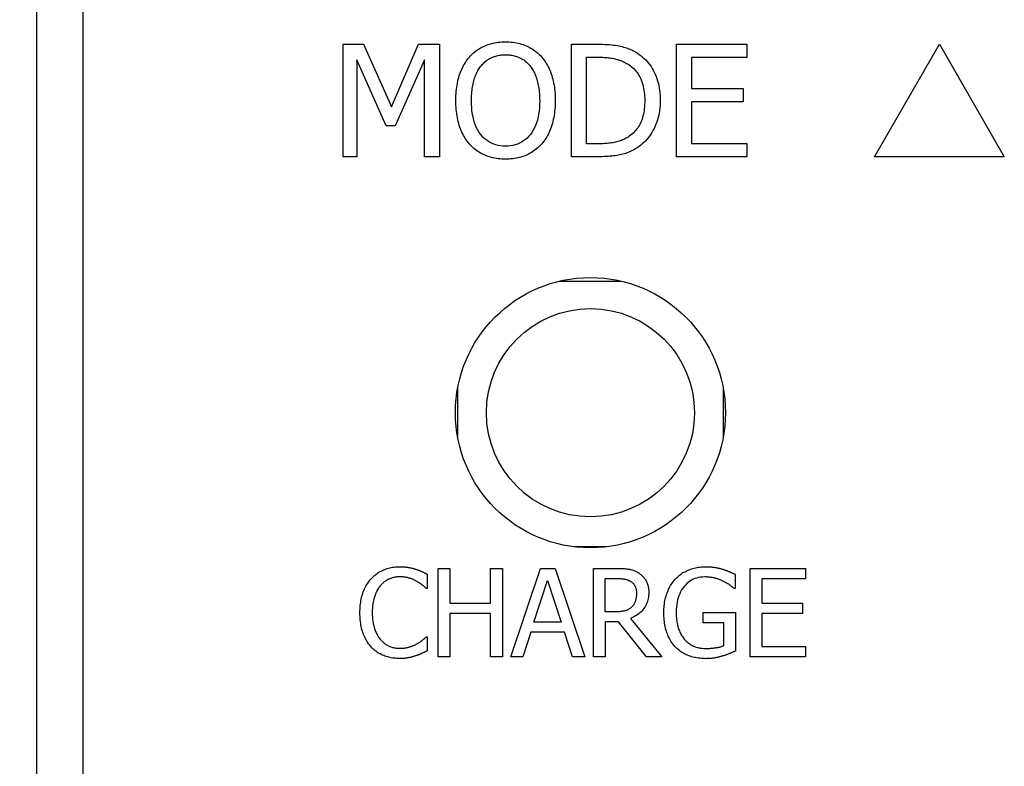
# Model space of a CAD drawing. Extents: x 11458 to 11780, y -1544 to -1214.
# Tile 17 of 35: x 11486 to 11508, y -1316 to -1299. Entities that reach past the tile are written whole.
import ezdxf

# ---------------------------------------------------------------- set-up
doc = ezdxf.new("R2010")
doc.units = 0
doc.layers.get('DEFPOINTS').update_dxf_attribs({"color": 8, "linetype": 'CONTINUOUS'})
doc.layers.add('2', color=2, linetype='CONTINUOUS')
doc.styles.get("Standard").update_dxf_attribs({"font": 'ARIAL.TTF'})
doc.dimstyles.new('ISO-25', dxfattribs={"dimtxt": 8, "dimasz": 8, "dimexe": 1, "dimexo": 1, "dimgap": 3, "dimtad": 1, "dimtxsty": 'STANDARD', "dimcen": 0, "dimclrd": 256, "dimclre": 256, "dimclrt": 2, "dimazin": 3, "dimtfac": 1, "dimtmove": 0, "dimatfit": 3})

# ---------------------------------------------------------------- blocks, each defined once
blk = doc.blocks.new('*D150')
at = {"layer": '2', "color": 7}
for p, q in [((11489.6, -1266.295), (11469.321, -1266.295)), ((11470.321, -1274.295), (11470.321, -1426.295)), ((11502.407, -1434.295), (11469.321, -1434.295))]:
    blk.add_line(p, q, dxfattribs=at)
for points in [[(11468.987, -1274.295), (11471.654, -1274.295), (11470.321, -1266.295)], [(11468.987, -1426.295), (11471.654, -1426.295), (11470.321, -1434.295)]]:
    blk.add_solid(points, dxfattribs=at)
at = {"layer": 'DEFPOINTS', "color": 0}
for p in [(11490.6, -1266.295), (11470.321, -1434.295), (11503.407, -1434.295)]:
    blk.add_point(p, dxfattribs=at)
at = {"layer": '2', "color": 7, "insert": (11463.236, -1350.295), "char_height": 8, "attachment_point": 5, "rotation": 90}
blk.add_mtext('168', dxfattribs=at)

msp = doc.modelspace()

# ---------------------------------------------------------------- linework, layer by layer
at = {"layer": '2', "color": 7}
for p, q in [((11486.386, -1272.074), (11486.386, -1420.515)), ((11487.439, -1420.515), (11487.439, -1272.074)), ((11493.311, -1301.988), (11493.311, -1299.448)), ((11493.311, -1299.448), (11493.772, -1299.448)), ((11493.772, -1299.448), (11494.406, -1300.862)), ((11494.406, -1300.862), (11495.019, -1299.448)), ((11495.019, -1299.448), (11495.489, -1299.448)), ((11495.489, -1299.448), (11495.489, -1301.988)), ((11498.475, -1301.988), (11498.475, -1299.448)), ((11498.475, -1299.448), (11499.054, -1299.448)), ((11500.844, -1299.448), (11502.434, -1299.448)), ((11500.844, -1301.988), (11500.844, -1299.448)), ((11502.434, -1299.448), (11502.434, -1299.749)), ((11505.316, -1301.988), (11506.783, -1299.448)), ((11506.783, -1299.448), (11508.249, -1301.988)), ((11494.282, -1301.288), (11493.626, -1299.8)), ((11493.626, -1299.8), (11493.626, -1301.988)), ((11495.151, -1299.8), (11494.488, -1301.288)), ((11495.151, -1301.988), (11495.151, -1299.8)), ((11498.813, -1301.696), (11498.813, -1299.741)), ((11498.813, -1299.741), (11499.07, -1299.741)), ((11502.434, -1299.749), (11501.182, -1299.749)), ((11501.182, -1299.749), (11501.182, -1300.444)), ((11501.182, -1300.444), (11502.349, -1300.444)), ((11502.349, -1300.444), (11502.349, -1300.745)), ((11502.349, -1300.745), (11501.182, -1300.745)), ((11501.182, -1300.745), (11501.182, -1301.688)), ((11494.488, -1301.288), (11494.282, -1301.288)), ((11499.07, -1301.696), (11498.813, -1301.696)), ((11501.182, -1301.688), (11502.434, -1301.688)), ((11502.434, -1301.688), (11502.434, -1301.988)), ((11493.626, -1301.988), (11493.311, -1301.988)), ((11495.489, -1301.988), (11495.151, -1301.988)), ((11499.06, -1301.988), (11498.475, -1301.988)), ((11502.434, -1301.988), (11500.844, -1301.988)), ((11508.249, -1301.988), (11505.316, -1301.988)), ((11498.206, -1304.795), (11499.594, -1304.795)), ((11495.9, -1307.215), (11495.9, -1308.315)), ((11501.9, -1307.215), (11501.9, -1308.315)), ((11499.249, -1310.795), (11498.551, -1310.795)), ((11495.211, -1311.411), (11495.211, -1311.731)), ((11495.459, -1313.278), (11495.459, -1311.278)), ((11495.459, -1311.278), (11495.725, -1311.278)), ((11495.725, -1311.278), (11495.725, -1312.062)), ((11496.645, -1312.062), (11496.645, -1311.278)), ((11496.645, -1311.278), (11496.911, -1311.278)), ((11496.911, -1311.278), (11496.911, -1313.278)), ((11497.101, -1313.278), (11497.775, -1311.278)), ((11497.775, -1311.278), (11498.102, -1311.278)), ((11498.102, -1311.278), (11498.776, -1313.278)), ((11498.966, -1313.278), (11498.966, -1311.278)), ((11498.966, -1311.278), (11499.481, -1311.278)), ((11502.167, -1311.414), (11502.167, -1311.735)), ((11502.509, -1311.278), (11503.76, -1311.278)), ((11502.509, -1313.278), (11502.509, -1311.278)), ((11503.76, -1311.278), (11503.76, -1311.514)), ((11497.624, -1312.492), (11497.932, -1311.55)), ((11497.932, -1311.55), (11498.242, -1312.492)), ((11499.232, -1312.26), (11499.232, -1311.508)), ((11499.232, -1311.508), (11499.496, -1311.508)), ((11503.76, -1311.514), (11502.775, -1311.514)), ((11502.775, -1311.514), (11502.775, -1312.062)), ((11495.211, -1311.731), (11495.19, -1311.731)), ((11502.167, -1311.735), (11502.144, -1311.735)), ((11495.725, -1312.062), (11496.645, -1312.062)), ((11502.775, -1312.062), (11503.694, -1312.062)), ((11503.694, -1312.062), (11503.694, -1312.299)), ((11496.645, -1312.299), (11495.725, -1312.299)), ((11495.725, -1312.299), (11495.725, -1313.278)), ((11496.645, -1313.278), (11496.645, -1312.299)), ((11499.465, -1312.26), (11499.232, -1312.26)), ((11501.449, -1312.505), (11501.449, -1312.271)), ((11501.449, -1312.271), (11502.175, -1312.271)), ((11502.175, -1312.271), (11502.175, -1313.145)), ((11503.694, -1312.299), (11502.775, -1312.299)), ((11502.775, -1312.299), (11502.775, -1313.041)), ((11498.242, -1312.492), (11497.624, -1312.492)), ((11499.537, -1312.482), (11499.232, -1312.482)), ((11499.232, -1312.482), (11499.232, -1313.278)), ((11500.169, -1313.278), (11499.537, -1312.482)), ((11499.802, -1312.407), (11500.514, -1313.278)), ((11501.913, -1312.505), (11501.449, -1312.505)), ((11501.913, -1313.022), (11501.913, -1312.505)), ((11497.551, -1312.718), (11497.37, -1313.278)), ((11498.315, -1312.718), (11497.551, -1312.718)), ((11498.496, -1313.278), (11498.315, -1312.718)), ((11495.191, -1312.824), (11495.211, -1312.824)), ((11495.211, -1312.824), (11495.211, -1313.142)), ((11502.775, -1313.041), (11503.76, -1313.041)), ((11503.76, -1313.041), (11503.76, -1313.278)), ((11495.725, -1313.278), (11495.459, -1313.278)), ((11496.911, -1313.278), (11496.645, -1313.278)), ((11497.37, -1313.278), (11497.101, -1313.278)), ((11498.776, -1313.278), (11498.496, -1313.278)), ((11499.232, -1313.278), (11498.966, -1313.278)), ((11500.514, -1313.278), (11500.169, -1313.278)), ((11503.76, -1313.278), (11502.509, -1313.278))]:
    msp.add_line(p, q, dxfattribs=at)
at = {"layer": '2', "color": 7, "flags": 128}
for points in [[(11496.164, -1299.738), (11496.189, -1299.711), (11496.215, -1299.684), (11496.242, -1299.659), (11496.269, -1299.635), (11496.297, -1299.612), (11496.327, -1299.59), (11496.357, -1299.569), (11496.387, -1299.55), (11496.419, -1299.531), (11496.452, -1299.514), (11496.485, -1299.497), (11496.519, -1299.482), (11496.554, -1299.468), (11496.589, -1299.455), (11496.625, -1299.444), (11496.662, -1299.434), (11496.7, -1299.424), (11496.738, -1299.417), (11496.777, -1299.41), (11496.816, -1299.404), (11496.856, -1299.4), (11496.897, -1299.397), (11496.939, -1299.395), (11496.981, -1299.395)], [(11496.981, -1299.395), (11497.024, -1299.395), (11497.066, -1299.397), (11497.107, -1299.4), (11497.148, -1299.405), (11497.188, -1299.41), (11497.227, -1299.417), (11497.266, -1299.426), (11497.304, -1299.435), (11497.341, -1299.446), (11497.377, -1299.458), (11497.413, -1299.471), (11497.448, -1299.485), (11497.482, -1299.501), (11497.516, -1299.517), (11497.548, -1299.535), (11497.58, -1299.554), (11497.61, -1299.573), (11497.64, -1299.594), (11497.669, -1299.615), (11497.697, -1299.638), (11497.724, -1299.662), (11497.75, -1299.686), (11497.776, -1299.712), (11497.8, -1299.738)], [(11499.054, -1299.448), (11499.112, -1299.449), (11499.169, -1299.45), (11499.223, -1299.452), (11499.275, -1299.454), (11499.325, -1299.458), (11499.373, -1299.462), (11499.419, -1299.466), (11499.463, -1299.472), (11499.504, -1299.478), (11499.543, -1299.485), (11499.581, -1299.493), (11499.616, -1299.502), (11499.649, -1299.511), (11499.682, -1299.521), (11499.714, -1299.531), (11499.745, -1299.542), (11499.775, -1299.554), (11499.805, -1299.566), (11499.833, -1299.578), (11499.861, -1299.591), (11499.888, -1299.605), (11499.914, -1299.62), (11499.939, -1299.634), (11499.964, -1299.65)], [(11495.859, -1300.718), (11495.86, -1300.666), (11495.861, -1300.614), (11495.864, -1300.563), (11495.868, -1300.514), (11495.873, -1300.466), (11495.879, -1300.418), (11495.886, -1300.372), (11495.894, -1300.327), (11495.904, -1300.283), (11495.914, -1300.239), (11495.926, -1300.197), (11495.938, -1300.156), (11495.952, -1300.116), (11495.967, -1300.077), (11495.982, -1300.039), (11495.999, -1300.002), (11496.016, -1299.966), (11496.034, -1299.93), (11496.054, -1299.896), (11496.074, -1299.863), (11496.095, -1299.83), (11496.117, -1299.799), (11496.14, -1299.768), (11496.164, -1299.738)], [(11496.419, -1299.95), (11496.437, -1299.928), (11496.455, -1299.907), (11496.474, -1299.887), (11496.493, -1299.868), (11496.512, -1299.85), (11496.532, -1299.833), (11496.553, -1299.817), (11496.574, -1299.801), (11496.595, -1299.787), (11496.617, -1299.774), (11496.639, -1299.762), (11496.662, -1299.751), (11496.685, -1299.741), (11496.709, -1299.731), (11496.734, -1299.723), (11496.759, -1299.715), (11496.785, -1299.709), (11496.811, -1299.703), (11496.838, -1299.698), (11496.866, -1299.694), (11496.894, -1299.691), (11496.923, -1299.689), (11496.953, -1299.687), (11496.983, -1299.687)], [(11496.983, -1299.687), (11497.012, -1299.687), (11497.041, -1299.689), (11497.069, -1299.691), (11497.097, -1299.694), (11497.124, -1299.698), (11497.151, -1299.703), (11497.178, -1299.709), (11497.204, -1299.716), (11497.229, -1299.724), (11497.254, -1299.733), (11497.278, -1299.742), (11497.302, -1299.753), (11497.325, -1299.764), (11497.348, -1299.777), (11497.371, -1299.79), (11497.392, -1299.804), (11497.413, -1299.819), (11497.434, -1299.835), (11497.454, -1299.852), (11497.473, -1299.87), (11497.492, -1299.889), (11497.51, -1299.908), (11497.528, -1299.929), (11497.545, -1299.95)], [(11497.8, -1299.738), (11497.824, -1299.767), (11497.846, -1299.797), (11497.868, -1299.828), (11497.889, -1299.86), (11497.909, -1299.893), (11497.928, -1299.927), (11497.947, -1299.962), (11497.964, -1299.998), (11497.98, -1300.036), (11497.996, -1300.074), (11498.011, -1300.114), (11498.025, -1300.154), (11498.037, -1300.196), (11498.049, -1300.239), (11498.06, -1300.282), (11498.069, -1300.327), (11498.078, -1300.372), (11498.085, -1300.419), (11498.091, -1300.466), (11498.096, -1300.515), (11498.1, -1300.564), (11498.103, -1300.615), (11498.104, -1300.666), (11498.105, -1300.718)], [(11499.07, -1299.741), (11499.108, -1299.741), (11499.144, -1299.742), (11499.18, -1299.743), (11499.214, -1299.745), (11499.248, -1299.747), (11499.28, -1299.75), (11499.311, -1299.753), (11499.341, -1299.757), (11499.371, -1299.761), (11499.399, -1299.766), (11499.426, -1299.771), (11499.452, -1299.777), (11499.477, -1299.783), (11499.503, -1299.79), (11499.528, -1299.797), (11499.552, -1299.805), (11499.577, -1299.814), (11499.601, -1299.824), (11499.625, -1299.834), (11499.649, -1299.844), (11499.672, -1299.855), (11499.695, -1299.867), (11499.718, -1299.88), (11499.741, -1299.893)], [(11499.964, -1299.65), (11500.004, -1299.678), (11500.042, -1299.707), (11500.079, -1299.738), (11500.115, -1299.77), (11500.149, -1299.804), (11500.181, -1299.839), (11500.212, -1299.876), (11500.241, -1299.914), (11500.269, -1299.954), (11500.295, -1299.995), (11500.32, -1300.037), (11500.343, -1300.081), (11500.365, -1300.127), (11500.384, -1300.174), (11500.402, -1300.222), (11500.418, -1300.272), (11500.432, -1300.323), (11500.444, -1300.375), (11500.455, -1300.429), (11500.463, -1300.485), (11500.47, -1300.541), (11500.474, -1300.6), (11500.477, -1300.659), (11500.478, -1300.72)], [(11496.211, -1300.718), (11496.212, -1300.677), (11496.213, -1300.637), (11496.214, -1300.598), (11496.217, -1300.559), (11496.22, -1300.521), (11496.225, -1300.484), (11496.229, -1300.448), (11496.235, -1300.412), (11496.241, -1300.377), (11496.248, -1300.342), (11496.256, -1300.309), (11496.265, -1300.276), (11496.274, -1300.244), (11496.284, -1300.212), (11496.294, -1300.182), (11496.306, -1300.153), (11496.317, -1300.124), (11496.33, -1300.097), (11496.343, -1300.07), (11496.357, -1300.044), (11496.372, -1300.019), (11496.387, -1299.996), (11496.403, -1299.973), (11496.419, -1299.95)], [(11497.545, -1299.95), (11497.561, -1299.972), (11497.577, -1299.995), (11497.592, -1300.018), (11497.606, -1300.043), (11497.62, -1300.068), (11497.633, -1300.095), (11497.645, -1300.122), (11497.657, -1300.15), (11497.668, -1300.18), (11497.679, -1300.21), (11497.689, -1300.241), (11497.698, -1300.273), (11497.707, -1300.305), (11497.715, -1300.339), (11497.722, -1300.373), (11497.729, -1300.409), (11497.734, -1300.445), (11497.739, -1300.481), (11497.743, -1300.519), (11497.747, -1300.557), (11497.749, -1300.596), (11497.751, -1300.636), (11497.752, -1300.677), (11497.753, -1300.718)], [(11499.741, -1299.893), (11499.772, -1299.913), (11499.802, -1299.934), (11499.831, -1299.957), (11499.858, -1299.981), (11499.884, -1300.006), (11499.909, -1300.033), (11499.932, -1300.06), (11499.954, -1300.089), (11499.975, -1300.119), (11499.995, -1300.151), (11500.013, -1300.183), (11500.029, -1300.217), (11500.045, -1300.252), (11500.059, -1300.288), (11500.072, -1300.326), (11500.083, -1300.364), (11500.093, -1300.404), (11500.102, -1300.445), (11500.109, -1300.487), (11500.115, -1300.531), (11500.12, -1300.575), (11500.123, -1300.621), (11500.125, -1300.668), (11500.126, -1300.716)], [(11496.162, -1301.696), (11496.138, -1301.667), (11496.115, -1301.637), (11496.093, -1301.607), (11496.072, -1301.575), (11496.052, -1301.542), (11496.033, -1301.507), (11496.014, -1301.472), (11495.997, -1301.436), (11495.981, -1301.398), (11495.965, -1301.36), (11495.951, -1301.32), (11495.937, -1301.279), (11495.925, -1301.237), (11495.913, -1301.195), (11495.903, -1301.151), (11495.894, -1301.107), (11495.886, -1301.061), (11495.879, -1301.015), (11495.873, -1300.968), (11495.868, -1300.92), (11495.864, -1300.871), (11495.861, -1300.821), (11495.86, -1300.77), (11495.859, -1300.718)], [(11496.983, -1301.749), (11496.925, -1301.748), (11496.87, -1301.742), (11496.816, -1301.733), (11496.764, -1301.72), (11496.714, -1301.703), (11496.667, -1301.683), (11496.621, -1301.659), (11496.577, -1301.631), (11496.535, -1301.6), (11496.495, -1301.565), (11496.457, -1301.526), (11496.421, -1301.484), (11496.388, -1301.438), (11496.357, -1301.389), (11496.329, -1301.337), (11496.304, -1301.281), (11496.283, -1301.222), (11496.264, -1301.16), (11496.248, -1301.094), (11496.234, -1301.026), (11496.224, -1300.954), (11496.217, -1300.878), (11496.213, -1300.8), (11496.211, -1300.718)], [(11497.753, -1300.718), (11497.751, -1300.8), (11497.747, -1300.878), (11497.74, -1300.954), (11497.73, -1301.026), (11497.717, -1301.094), (11497.701, -1301.16), (11497.682, -1301.222), (11497.66, -1301.281), (11497.635, -1301.337), (11497.608, -1301.389), (11497.577, -1301.438), (11497.544, -1301.484), (11497.508, -1301.526), (11497.47, -1301.565), (11497.431, -1301.6), (11497.389, -1301.631), (11497.345, -1301.659), (11497.299, -1301.683), (11497.252, -1301.703), (11497.202, -1301.72), (11497.15, -1301.733), (11497.096, -1301.742), (11497.041, -1301.748), (11496.983, -1301.749)], [(11498.105, -1300.718), (11498.104, -1300.769), (11498.103, -1300.82), (11498.1, -1300.869), (11498.096, -1300.918), (11498.091, -1300.965), (11498.085, -1301.012), (11498.078, -1301.058), (11498.07, -1301.104), (11498.061, -1301.148), (11498.051, -1301.192), (11498.039, -1301.235), (11498.027, -1301.277), (11498.013, -1301.318), (11497.999, -1301.358), (11497.983, -1301.397), (11497.967, -1301.435), (11497.949, -1301.471), (11497.931, -1301.507), (11497.912, -1301.541), (11497.891, -1301.574), (11497.87, -1301.606), (11497.848, -1301.637), (11497.824, -1301.667), (11497.8, -1301.696)], [(11500.126, -1300.716), (11500.126, -1300.765), (11500.124, -1300.812), (11500.121, -1300.858), (11500.116, -1300.903), (11500.111, -1300.946), (11500.104, -1300.988), (11500.096, -1301.028), (11500.087, -1301.067), (11500.076, -1301.105), (11500.065, -1301.142), (11500.052, -1301.177), (11500.038, -1301.21), (11500.022, -1301.243), (11500.006, -1301.274), (11499.988, -1301.304), (11499.969, -1301.333), (11499.948, -1301.361), (11499.927, -1301.388), (11499.904, -1301.414), (11499.88, -1301.439), (11499.855, -1301.463), (11499.829, -1301.485), (11499.801, -1301.507), (11499.772, -1301.527)], [(11500.478, -1300.72), (11500.477, -1300.778), (11500.474, -1300.834), (11500.469, -1300.89), (11500.462, -1300.945), (11500.454, -1300.998), (11500.443, -1301.051), (11500.43, -1301.103), (11500.415, -1301.154), (11500.399, -1301.204), (11500.38, -1301.253), (11500.36, -1301.301), (11500.337, -1301.348), (11500.313, -1301.394), (11500.287, -1301.438), (11500.261, -1301.48), (11500.232, -1301.521), (11500.203, -1301.56), (11500.172, -1301.597), (11500.14, -1301.633), (11500.107, -1301.666), (11500.072, -1301.699), (11500.036, -1301.729), (11499.998, -1301.758), (11499.959, -1301.784)], [(11499.772, -1301.527), (11499.749, -1301.543), (11499.725, -1301.558), (11499.701, -1301.572), (11499.677, -1301.585), (11499.652, -1301.597), (11499.626, -1301.609), (11499.6, -1301.619), (11499.574, -1301.629), (11499.547, -1301.638), (11499.52, -1301.646), (11499.492, -1301.654), (11499.464, -1301.66), (11499.436, -1301.666), (11499.406, -1301.671), (11499.376, -1301.676), (11499.345, -1301.68), (11499.313, -1301.684), (11499.281, -1301.687), (11499.248, -1301.69), (11499.214, -1301.692), (11499.179, -1301.694), (11499.143, -1301.695), (11499.107, -1301.696), (11499.07, -1301.696)], [(11496.981, -1302.042), (11496.938, -1302.041), (11496.897, -1302.039), (11496.856, -1302.036), (11496.815, -1302.032), (11496.775, -1302.027), (11496.737, -1302.02), (11496.698, -1302.012), (11496.661, -1302.003), (11496.624, -1301.993), (11496.588, -1301.981), (11496.553, -1301.968), (11496.518, -1301.954), (11496.484, -1301.939), (11496.451, -1301.923), (11496.418, -1301.905), (11496.387, -1301.887), (11496.356, -1301.867), (11496.326, -1301.846), (11496.297, -1301.824), (11496.268, -1301.801), (11496.24, -1301.776), (11496.213, -1301.751), (11496.187, -1301.724), (11496.162, -1301.696)], [(11497.8, -1301.696), (11497.774, -1301.725), (11497.747, -1301.752), (11497.719, -1301.779), (11497.69, -1301.804), (11497.661, -1301.827), (11497.631, -1301.85), (11497.601, -1301.871), (11497.569, -1301.891), (11497.537, -1301.909), (11497.504, -1301.927), (11497.471, -1301.943), (11497.437, -1301.957), (11497.402, -1301.971), (11497.367, -1301.983), (11497.331, -1301.994), (11497.294, -1302.004), (11497.257, -1302.013), (11497.219, -1302.021), (11497.181, -1302.027), (11497.142, -1302.032), (11497.103, -1302.036), (11497.063, -1302.039), (11497.022, -1302.041), (11496.981, -1302.042)], [(11499.959, -1301.784), (11499.927, -1301.804), (11499.895, -1301.823), (11499.862, -1301.84), (11499.83, -1301.857), (11499.797, -1301.872), (11499.765, -1301.886), (11499.732, -1301.899), (11499.699, -1301.911), (11499.666, -1301.921), (11499.633, -1301.931), (11499.6, -1301.94), (11499.567, -1301.947), (11499.533, -1301.954), (11499.498, -1301.96), (11499.461, -1301.965), (11499.423, -1301.97), (11499.383, -1301.974), (11499.341, -1301.978), (11499.298, -1301.981), (11499.254, -1301.984), (11499.207, -1301.986), (11499.16, -1301.987), (11499.111, -1301.988), (11499.06, -1301.988)], [(11493.943, -1311.518), (11493.964, -1311.496), (11493.985, -1311.474), (11494.006, -1311.454), (11494.028, -1311.435), (11494.051, -1311.417), (11494.074, -1311.399), (11494.098, -1311.382), (11494.123, -1311.367), (11494.148, -1311.352), (11494.174, -1311.338), (11494.2, -1311.325), (11494.227, -1311.312), (11494.255, -1311.301), (11494.283, -1311.291), (11494.311, -1311.282), (11494.34, -1311.273), (11494.37, -1311.266), (11494.4, -1311.26), (11494.431, -1311.254), (11494.463, -1311.25), (11494.494, -1311.246), (11494.527, -1311.244), (11494.56, -1311.242), (11494.593, -1311.242)], [(11494.593, -1311.242), (11494.61, -1311.242), (11494.626, -1311.242), (11494.643, -1311.243), (11494.659, -1311.244), (11494.675, -1311.245), (11494.691, -1311.246), (11494.706, -1311.247), (11494.722, -1311.248), (11494.737, -1311.25), (11494.752, -1311.252), (11494.767, -1311.254), (11494.782, -1311.257), (11494.797, -1311.259), (11494.811, -1311.262), (11494.825, -1311.264), (11494.839, -1311.267), (11494.853, -1311.27), (11494.867, -1311.273), (11494.88, -1311.276), (11494.894, -1311.28), (11494.907, -1311.283), (11494.92, -1311.287), (11494.932, -1311.29), (11494.945, -1311.294)], [(11494.945, -1311.294), (11494.956, -1311.297), (11494.967, -1311.301), (11494.978, -1311.305), (11494.988, -1311.309), (11494.999, -1311.313), (11495.01, -1311.317), (11495.021, -1311.321), (11495.032, -1311.326), (11495.044, -1311.33), (11495.055, -1311.335), (11495.066, -1311.34), (11495.077, -1311.345), (11495.088, -1311.35), (11495.099, -1311.355), (11495.111, -1311.36), (11495.122, -1311.366), (11495.133, -1311.371), (11495.144, -1311.376), (11495.155, -1311.382), (11495.166, -1311.387), (11495.178, -1311.393), (11495.189, -1311.399), (11495.2, -1311.405), (11495.211, -1311.411)], [(11499.481, -1311.278), (11499.51, -1311.278), (11499.537, -1311.278), (11499.564, -1311.279), (11499.59, -1311.28), (11499.615, -1311.281), (11499.639, -1311.282), (11499.663, -1311.284), (11499.686, -1311.286), (11499.708, -1311.288), (11499.729, -1311.291), (11499.749, -1311.293), (11499.769, -1311.296), (11499.788, -1311.3), (11499.807, -1311.304), (11499.826, -1311.309), (11499.845, -1311.314), (11499.864, -1311.32), (11499.882, -1311.327), (11499.901, -1311.335), (11499.919, -1311.343), (11499.937, -1311.352), (11499.955, -1311.362), (11499.973, -1311.372), (11499.99, -1311.383)], [(11499.99, -1311.383), (11500.008, -1311.395), (11500.024, -1311.407), (11500.04, -1311.419), (11500.056, -1311.433), (11500.07, -1311.446), (11500.085, -1311.461), (11500.098, -1311.475), (11500.111, -1311.491), (11500.123, -1311.507), (11500.135, -1311.523), (11500.146, -1311.54), (11500.156, -1311.557), (11500.166, -1311.575), (11500.175, -1311.594), (11500.183, -1311.613), (11500.19, -1311.634), (11500.197, -1311.655), (11500.202, -1311.676), (11500.207, -1311.698), (11500.211, -1311.721), (11500.213, -1311.745), (11500.216, -1311.77), (11500.217, -1311.795), (11500.217, -1311.821)], [(11500.822, -1311.516), (11500.842, -1311.494), (11500.864, -1311.474), (11500.886, -1311.454), (11500.909, -1311.435), (11500.933, -1311.417), (11500.958, -1311.4), (11500.983, -1311.383), (11501.009, -1311.368), (11501.036, -1311.353), (11501.064, -1311.339), (11501.092, -1311.326), (11501.122, -1311.313), (11501.152, -1311.302), (11501.182, -1311.292), (11501.213, -1311.282), (11501.244, -1311.274), (11501.276, -1311.266), (11501.308, -1311.26), (11501.341, -1311.254), (11501.374, -1311.25), (11501.408, -1311.246), (11501.442, -1311.244), (11501.477, -1311.242), (11501.512, -1311.242)], [(11501.512, -1311.242), (11501.529, -1311.242), (11501.546, -1311.242), (11501.563, -1311.243), (11501.579, -1311.244), (11501.596, -1311.245), (11501.612, -1311.246), (11501.628, -1311.247), (11501.644, -1311.248), (11501.66, -1311.25), (11501.676, -1311.252), (11501.691, -1311.254), (11501.707, -1311.257), (11501.722, -1311.259), (11501.737, -1311.262), (11501.752, -1311.265), (11501.767, -1311.268), (11501.782, -1311.271), (11501.797, -1311.274), (11501.812, -1311.277), (11501.826, -1311.281), (11501.841, -1311.285), (11501.855, -1311.289), (11501.869, -1311.293), (11501.883, -1311.297)], [(11501.883, -1311.297), (11501.895, -1311.3), (11501.906, -1311.304), (11501.918, -1311.308), (11501.93, -1311.312), (11501.943, -1311.316), (11501.955, -1311.321), (11501.968, -1311.325), (11501.981, -1311.33), (11501.994, -1311.335), (11502.007, -1311.341), (11502.02, -1311.346), (11502.034, -1311.352), (11502.048, -1311.358), (11502.061, -1311.364), (11502.073, -1311.369), (11502.086, -1311.375), (11502.097, -1311.38), (11502.109, -1311.385), (11502.12, -1311.39), (11502.13, -1311.395), (11502.14, -1311.4), (11502.149, -1311.405), (11502.158, -1311.409), (11502.167, -1311.414)], [(11493.694, -1312.279), (11493.694, -1312.238), (11493.696, -1312.197), (11493.698, -1312.158), (11493.701, -1312.119), (11493.705, -1312.081), (11493.71, -1312.044), (11493.716, -1312.008), (11493.722, -1311.973), (11493.73, -1311.939), (11493.738, -1311.906), (11493.748, -1311.873), (11493.758, -1311.842), (11493.769, -1311.811), (11493.781, -1311.781), (11493.793, -1311.752), (11493.807, -1311.723), (11493.821, -1311.695), (11493.836, -1311.667), (11493.852, -1311.641), (11493.869, -1311.615), (11493.886, -1311.589), (11493.904, -1311.565), (11493.923, -1311.541), (11493.943, -1311.518)], [(11494.592, -1311.469), (11494.57, -1311.469), (11494.549, -1311.47), (11494.528, -1311.472), (11494.508, -1311.475), (11494.487, -1311.478), (11494.467, -1311.482), (11494.447, -1311.487), (11494.427, -1311.492), (11494.407, -1311.499), (11494.388, -1311.505), (11494.368, -1311.513), (11494.349, -1311.522), (11494.331, -1311.531), (11494.312, -1311.54), (11494.294, -1311.551), (11494.276, -1311.562), (11494.259, -1311.574), (11494.242, -1311.586), (11494.226, -1311.599), (11494.21, -1311.613), (11494.194, -1311.627), (11494.179, -1311.643), (11494.164, -1311.658), (11494.149, -1311.675)], [(11494.964, -1311.565), (11494.952, -1311.558), (11494.939, -1311.551), (11494.925, -1311.544), (11494.912, -1311.538), (11494.899, -1311.532), (11494.885, -1311.526), (11494.871, -1311.521), (11494.857, -1311.515), (11494.842, -1311.51), (11494.828, -1311.505), (11494.813, -1311.5), (11494.798, -1311.496), (11494.783, -1311.491), (11494.768, -1311.487), (11494.752, -1311.484), (11494.735, -1311.481), (11494.719, -1311.478), (11494.702, -1311.476), (11494.684, -1311.474), (11494.666, -1311.472), (11494.648, -1311.471), (11494.63, -1311.47), (11494.611, -1311.469), (11494.592, -1311.469)], [(11495.19, -1311.731), (11495.184, -1311.726), (11495.177, -1311.72), (11495.171, -1311.714), (11495.164, -1311.708), (11495.157, -1311.702), (11495.149, -1311.696), (11495.141, -1311.689), (11495.134, -1311.682), (11495.125, -1311.676), (11495.117, -1311.668), (11495.108, -1311.661), (11495.099, -1311.654), (11495.09, -1311.646), (11495.08, -1311.639), (11495.07, -1311.631), (11495.06, -1311.624), (11495.049, -1311.616), (11495.038, -1311.609), (11495.026, -1311.601), (11495.015, -1311.594), (11495.003, -1311.587), (11494.99, -1311.579), (11494.977, -1311.572), (11494.964, -1311.565)], [(11499.496, -1311.508), (11499.514, -1311.508), (11499.532, -1311.508), (11499.549, -1311.509), (11499.566, -1311.51), (11499.582, -1311.51), (11499.598, -1311.512), (11499.613, -1311.513), (11499.627, -1311.515), (11499.642, -1311.516), (11499.656, -1311.518), (11499.669, -1311.521), (11499.682, -1311.523), (11499.694, -1311.526), (11499.706, -1311.529), (11499.718, -1311.532), (11499.73, -1311.536), (11499.741, -1311.54), (11499.752, -1311.544), (11499.763, -1311.549), (11499.774, -1311.553), (11499.784, -1311.559), (11499.794, -1311.564), (11499.804, -1311.57), (11499.814, -1311.576)], [(11499.814, -1311.576), (11499.824, -1311.583), (11499.834, -1311.591), (11499.844, -1311.599), (11499.853, -1311.608), (11499.862, -1311.616), (11499.87, -1311.625), (11499.878, -1311.635), (11499.885, -1311.645), (11499.892, -1311.655), (11499.898, -1311.665), (11499.904, -1311.676), (11499.909, -1311.687), (11499.914, -1311.698), (11499.919, -1311.71), (11499.923, -1311.722), (11499.926, -1311.734), (11499.93, -1311.746), (11499.932, -1311.759), (11499.935, -1311.772), (11499.937, -1311.786), (11499.938, -1311.799), (11499.939, -1311.813), (11499.94, -1311.827), (11499.94, -1311.842)], [(11500.559, -1312.276), (11500.56, -1312.236), (11500.561, -1312.197), (11500.563, -1312.158), (11500.567, -1312.121), (11500.571, -1312.084), (11500.576, -1312.047), (11500.582, -1312.011), (11500.589, -1311.976), (11500.598, -1311.942), (11500.607, -1311.908), (11500.616, -1311.876), (11500.627, -1311.843), (11500.639, -1311.812), (11500.652, -1311.781), (11500.665, -1311.751), (11500.679, -1311.722), (11500.694, -1311.693), (11500.71, -1311.666), (11500.727, -1311.639), (11500.744, -1311.613), (11500.762, -1311.587), (11500.781, -1311.563), (11500.801, -1311.539), (11500.822, -1311.516)], [(11501.481, -1311.472), (11501.434, -1311.474), (11501.388, -1311.478), (11501.344, -1311.486), (11501.301, -1311.496), (11501.26, -1311.51), (11501.221, -1311.526), (11501.182, -1311.546), (11501.146, -1311.569), (11501.111, -1311.594), (11501.077, -1311.623), (11501.045, -1311.655), (11501.015, -1311.689), (11500.986, -1311.727), (11500.96, -1311.766), (11500.937, -1311.807), (11500.916, -1311.85), (11500.897, -1311.895), (11500.881, -1311.943), (11500.867, -1311.992), (11500.856, -1312.043), (11500.848, -1312.096), (11500.841, -1312.151), (11500.838, -1312.209), (11500.836, -1312.268)], [(11501.891, -1311.566), (11501.878, -1311.559), (11501.864, -1311.553), (11501.85, -1311.547), (11501.835, -1311.541), (11501.82, -1311.535), (11501.805, -1311.529), (11501.789, -1311.524), (11501.773, -1311.518), (11501.757, -1311.513), (11501.74, -1311.508), (11501.723, -1311.503), (11501.706, -1311.499), (11501.688, -1311.495), (11501.671, -1311.491), (11501.653, -1311.487), (11501.635, -1311.484), (11501.616, -1311.481), (11501.598, -1311.479), (11501.579, -1311.477), (11501.56, -1311.475), (11501.54, -1311.474), (11501.521, -1311.473), (11501.501, -1311.472), (11501.481, -1311.472)], [(11502.144, -1311.735), (11502.136, -1311.727), (11502.128, -1311.72), (11502.119, -1311.713), (11502.111, -1311.706), (11502.102, -1311.699), (11502.093, -1311.692), (11502.085, -1311.685), (11502.076, -1311.678), (11502.068, -1311.671), (11502.059, -1311.665), (11502.05, -1311.658), (11502.041, -1311.651), (11502.032, -1311.645), (11502.023, -1311.638), (11502.012, -1311.631), (11502.001, -1311.624), (11501.99, -1311.617), (11501.978, -1311.61), (11501.965, -1311.603), (11501.951, -1311.596), (11501.937, -1311.588), (11501.923, -1311.581), (11501.907, -1311.574), (11501.891, -1311.566)], [(11494.149, -1311.675), (11494.135, -1311.692), (11494.122, -1311.71), (11494.109, -1311.729), (11494.097, -1311.749), (11494.085, -1311.769), (11494.074, -1311.79), (11494.064, -1311.812), (11494.053, -1311.834), (11494.044, -1311.858), (11494.035, -1311.881), (11494.026, -1311.906), (11494.018, -1311.932), (11494.01, -1311.958), (11494.004, -1311.984), (11493.997, -1312.011), (11493.992, -1312.039), (11493.987, -1312.067), (11493.983, -1312.096), (11493.979, -1312.125), (11493.976, -1312.155), (11493.974, -1312.185), (11493.972, -1312.216), (11493.971, -1312.247), (11493.971, -1312.279)], [(11500.217, -1311.821), (11500.216, -1311.857), (11500.214, -1311.892), (11500.21, -1311.926), (11500.205, -1311.959), (11500.198, -1311.991), (11500.189, -1312.022), (11500.179, -1312.052), (11500.168, -1312.081), (11500.154, -1312.109), (11500.14, -1312.136), (11500.123, -1312.162), (11500.105, -1312.188), (11500.086, -1312.212), (11500.066, -1312.235), (11500.045, -1312.257), (11500.022, -1312.278), (11499.998, -1312.298), (11499.974, -1312.317), (11499.948, -1312.335), (11499.921, -1312.351), (11499.893, -1312.367), (11499.864, -1312.381), (11499.834, -1312.395), (11499.802, -1312.407)], [(11499.94, -1311.842), (11499.94, -1311.859), (11499.939, -1311.876), (11499.938, -1311.892), (11499.937, -1311.908), (11499.935, -1311.924), (11499.933, -1311.939), (11499.931, -1311.954), (11499.928, -1311.968), (11499.925, -1311.983), (11499.921, -1311.997), (11499.917, -1312.01), (11499.913, -1312.023), (11499.908, -1312.036), (11499.903, -1312.048), (11499.897, -1312.061), (11499.891, -1312.073), (11499.884, -1312.084), (11499.877, -1312.095), (11499.87, -1312.106), (11499.862, -1312.117), (11499.854, -1312.127), (11499.845, -1312.137), (11499.836, -1312.147), (11499.827, -1312.156)], [(11493.945, -1313.051), (11493.925, -1313.029), (11493.907, -1313.006), (11493.888, -1312.982), (11493.871, -1312.957), (11493.854, -1312.931), (11493.839, -1312.905), (11493.824, -1312.877), (11493.809, -1312.849), (11493.796, -1312.82), (11493.783, -1312.79), (11493.771, -1312.759), (11493.759, -1312.727), (11493.749, -1312.694), (11493.739, -1312.66), (11493.731, -1312.626), (11493.723, -1312.59), (11493.716, -1312.554), (11493.71, -1312.518), (11493.705, -1312.48), (11493.701, -1312.441), (11493.698, -1312.402), (11493.696, -1312.362), (11493.694, -1312.321), (11493.694, -1312.279)], [(11493.971, -1312.279), (11493.971, -1312.313), (11493.972, -1312.346), (11493.974, -1312.379), (11493.976, -1312.41), (11493.979, -1312.441), (11493.983, -1312.471), (11493.988, -1312.5), (11493.993, -1312.528), (11493.999, -1312.556), (11494.005, -1312.582), (11494.012, -1312.608), (11494.02, -1312.633), (11494.029, -1312.658), (11494.038, -1312.682), (11494.047, -1312.705), (11494.057, -1312.727), (11494.068, -1312.749), (11494.079, -1312.77), (11494.09, -1312.791), (11494.102, -1312.811), (11494.115, -1312.83), (11494.128, -1312.848), (11494.142, -1312.866), (11494.156, -1312.884)], [(11499.827, -1312.156), (11499.816, -1312.166), (11499.805, -1312.176), (11499.793, -1312.185), (11499.781, -1312.193), (11499.769, -1312.201), (11499.756, -1312.209), (11499.743, -1312.215), (11499.73, -1312.221), (11499.716, -1312.227), (11499.702, -1312.232), (11499.687, -1312.236), (11499.672, -1312.24), (11499.656, -1312.243), (11499.641, -1312.246), (11499.625, -1312.248), (11499.608, -1312.251), (11499.591, -1312.253), (11499.574, -1312.255), (11499.557, -1312.256), (11499.539, -1312.258), (11499.521, -1312.259), (11499.503, -1312.259), (11499.484, -1312.26), (11499.465, -1312.26)], [(11500.82, -1313.056), (11500.8, -1313.033), (11500.78, -1313.01), (11500.761, -1312.985), (11500.742, -1312.96), (11500.725, -1312.934), (11500.709, -1312.907), (11500.693, -1312.879), (11500.678, -1312.85), (11500.664, -1312.821), (11500.651, -1312.79), (11500.638, -1312.759), (11500.627, -1312.727), (11500.616, -1312.693), (11500.606, -1312.66), (11500.597, -1312.625), (11500.589, -1312.589), (11500.582, -1312.553), (11500.576, -1312.516), (11500.571, -1312.478), (11500.567, -1312.439), (11500.563, -1312.4), (11500.561, -1312.359), (11500.56, -1312.318), (11500.559, -1312.276)], [(11500.836, -1312.268), (11500.837, -1312.301), (11500.838, -1312.334), (11500.839, -1312.365), (11500.842, -1312.396), (11500.845, -1312.427), (11500.848, -1312.456), (11500.852, -1312.485), (11500.857, -1312.514), (11500.863, -1312.541), (11500.869, -1312.568), (11500.876, -1312.594), (11500.883, -1312.62), (11500.892, -1312.644), (11500.9, -1312.669), (11500.91, -1312.692), (11500.919, -1312.715), (11500.93, -1312.737), (11500.941, -1312.759), (11500.953, -1312.779), (11500.965, -1312.8), (11500.978, -1312.819), (11500.991, -1312.838), (11501.005, -1312.856), (11501.02, -1312.874)], [(11494.156, -1312.884), (11494.17, -1312.9), (11494.185, -1312.915), (11494.2, -1312.93), (11494.215, -1312.944), (11494.231, -1312.958), (11494.247, -1312.971), (11494.264, -1312.983), (11494.281, -1312.994), (11494.298, -1313.005), (11494.316, -1313.015), (11494.334, -1313.024), (11494.353, -1313.033), (11494.371, -1313.041), (11494.391, -1313.048), (11494.41, -1313.055), (11494.429, -1313.061), (11494.449, -1313.066), (11494.469, -1313.071), (11494.489, -1313.074), (11494.509, -1313.078), (11494.529, -1313.08), (11494.55, -1313.082), (11494.571, -1313.083), (11494.592, -1313.083)], [(11494.592, -1313.083), (11494.611, -1313.083), (11494.63, -1313.082), (11494.648, -1313.081), (11494.666, -1313.08), (11494.685, -1313.078), (11494.702, -1313.076), (11494.72, -1313.074), (11494.738, -1313.071), (11494.755, -1313.067), (11494.772, -1313.063), (11494.788, -1313.059), (11494.805, -1313.055), (11494.821, -1313.05), (11494.837, -1313.045), (11494.852, -1313.04), (11494.868, -1313.034), (11494.883, -1313.029), (11494.897, -1313.023), (11494.912, -1313.017), (11494.926, -1313.011), (11494.94, -1313.005), (11494.953, -1312.998), (11494.966, -1312.991), (11494.979, -1312.984)], [(11494.979, -1312.984), (11494.991, -1312.977), (11495.003, -1312.97), (11495.014, -1312.963), (11495.026, -1312.956), (11495.037, -1312.949), (11495.047, -1312.942), (11495.058, -1312.935), (11495.068, -1312.927), (11495.078, -1312.92), (11495.088, -1312.913), (11495.097, -1312.906), (11495.106, -1312.898), (11495.115, -1312.891), (11495.124, -1312.884), (11495.132, -1312.877), (11495.14, -1312.871), (11495.147, -1312.864), (11495.155, -1312.858), (11495.162, -1312.852), (11495.168, -1312.846), (11495.174, -1312.84), (11495.18, -1312.834), (11495.186, -1312.829), (11495.191, -1312.824)], [(11501.02, -1312.874), (11501.034, -1312.891), (11501.049, -1312.907), (11501.065, -1312.923), (11501.081, -1312.938), (11501.097, -1312.952), (11501.114, -1312.965), (11501.132, -1312.978), (11501.15, -1312.99), (11501.168, -1313.002), (11501.187, -1313.013), (11501.207, -1313.023), (11501.227, -1313.032), (11501.247, -1313.041), (11501.268, -1313.049), (11501.29, -1313.056), (11501.311, -1313.062), (11501.334, -1313.068), (11501.356, -1313.073), (11501.379, -1313.077), (11501.403, -1313.08), (11501.427, -1313.083), (11501.451, -1313.085), (11501.476, -1313.086), (11501.501, -1313.086)], [(11494.588, -1313.313), (11494.556, -1313.313), (11494.524, -1313.311), (11494.493, -1313.309), (11494.462, -1313.306), (11494.432, -1313.302), (11494.401, -1313.297), (11494.372, -1313.291), (11494.342, -1313.284), (11494.314, -1313.276), (11494.285, -1313.268), (11494.257, -1313.258), (11494.229, -1313.248), (11494.202, -1313.236), (11494.176, -1313.224), (11494.15, -1313.211), (11494.125, -1313.197), (11494.1, -1313.182), (11494.076, -1313.166), (11494.053, -1313.149), (11494.03, -1313.131), (11494.008, -1313.112), (11493.986, -1313.093), (11493.965, -1313.072), (11493.945, -1313.051)], [(11495.211, -1313.142), (11495.2, -1313.147), (11495.189, -1313.152), (11495.178, -1313.157), (11495.167, -1313.162), (11495.157, -1313.167), (11495.146, -1313.172), (11495.136, -1313.177), (11495.126, -1313.181), (11495.116, -1313.186), (11495.106, -1313.191), (11495.096, -1313.196), (11495.086, -1313.201), (11495.076, -1313.205), (11495.066, -1313.21), (11495.055, -1313.215), (11495.044, -1313.219), (11495.033, -1313.224), (11495.022, -1313.228), (11495.01, -1313.233), (11494.997, -1313.237), (11494.985, -1313.242), (11494.972, -1313.246), (11494.959, -1313.251), (11494.945, -1313.255)], [(11501.511, -1313.317), (11501.475, -1313.316), (11501.441, -1313.315), (11501.407, -1313.312), (11501.373, -1313.309), (11501.34, -1313.305), (11501.307, -1313.3), (11501.275, -1313.294), (11501.244, -1313.288), (11501.213, -1313.28), (11501.182, -1313.272), (11501.152, -1313.262), (11501.122, -1313.252), (11501.093, -1313.24), (11501.065, -1313.228), (11501.038, -1313.215), (11501.011, -1313.201), (11500.984, -1313.186), (11500.959, -1313.17), (11500.934, -1313.153), (11500.91, -1313.136), (11500.886, -1313.117), (11500.864, -1313.098), (11500.842, -1313.077), (11500.82, -1313.056)], [(11501.501, -1313.086), (11501.52, -1313.086), (11501.538, -1313.086), (11501.557, -1313.085), (11501.575, -1313.085), (11501.594, -1313.084), (11501.613, -1313.082), (11501.631, -1313.081), (11501.65, -1313.079), (11501.669, -1313.077), (11501.687, -1313.075), (11501.706, -1313.073), (11501.725, -1313.07), (11501.743, -1313.067), (11501.761, -1313.064), (11501.778, -1313.061), (11501.795, -1313.058), (11501.812, -1313.054), (11501.827, -1313.05), (11501.843, -1313.046), (11501.858, -1313.041), (11501.872, -1313.037), (11501.886, -1313.032), (11501.9, -1313.027), (11501.913, -1313.022)], [(11502.175, -1313.145), (11502.167, -1313.149), (11502.157, -1313.153), (11502.148, -1313.157), (11502.138, -1313.161), (11502.127, -1313.166), (11502.116, -1313.17), (11502.104, -1313.175), (11502.092, -1313.18), (11502.08, -1313.186), (11502.067, -1313.191), (11502.053, -1313.197), (11502.039, -1313.202), (11502.025, -1313.208), (11502.011, -1313.214), (11501.997, -1313.219), (11501.983, -1313.224), (11501.97, -1313.229), (11501.956, -1313.234), (11501.943, -1313.238), (11501.93, -1313.243), (11501.917, -1313.247), (11501.905, -1313.251), (11501.892, -1313.255), (11501.88, -1313.258)], [(11494.945, -1313.255), (11494.93, -1313.26), (11494.916, -1313.264), (11494.902, -1313.269), (11494.888, -1313.273), (11494.874, -1313.277), (11494.861, -1313.28), (11494.847, -1313.284), (11494.834, -1313.287), (11494.821, -1313.291), (11494.808, -1313.293), (11494.795, -1313.296), (11494.783, -1313.299), (11494.77, -1313.301), (11494.757, -1313.303), (11494.743, -1313.305), (11494.728, -1313.307), (11494.713, -1313.308), (11494.697, -1313.31), (11494.68, -1313.311), (11494.663, -1313.312), (11494.646, -1313.312), (11494.627, -1313.313), (11494.608, -1313.313), (11494.588, -1313.313)], [(11501.88, -1313.258), (11501.864, -1313.263), (11501.848, -1313.268), (11501.832, -1313.272), (11501.816, -1313.276), (11501.801, -1313.28), (11501.786, -1313.284), (11501.771, -1313.287), (11501.757, -1313.291), (11501.743, -1313.294), (11501.729, -1313.297), (11501.715, -1313.299), (11501.702, -1313.302), (11501.688, -1313.304), (11501.674, -1313.306), (11501.66, -1313.308), (11501.645, -1313.31), (11501.63, -1313.312), (11501.614, -1313.313), (11501.598, -1313.314), (11501.582, -1313.315), (11501.565, -1313.316), (11501.547, -1313.316), (11501.529, -1313.316), (11501.511, -1313.317)]]:
    msp.add_lwpolyline(points, dxfattribs=at)
at = {"layer": '2', "color": 7}
for radius in [3.05, 2.35]:
    msp.add_circle((11498.9, -1307.765), radius, dxfattribs=at)

# ---------------------------------------------------------------- dimensions: what is measured, and where the dimension line sits
dim = msp.add_linear_dim(base=(11470.321, -1434.295), p1=(11490.6, -1266.295), p2=(11503.407, -1434.295), angle=90, dimstyle='ISO-25', override={"dimclrd": 7, "dimclre": 7, "dimclrt": 7}, dxfattribs=at)
dim.commit()
dim.dimension.update_dxf_attribs({"geometry": '*D150', "text_midpoint": (11463.236, -1350.295)})

doc.saveas('drawing.dxf')
